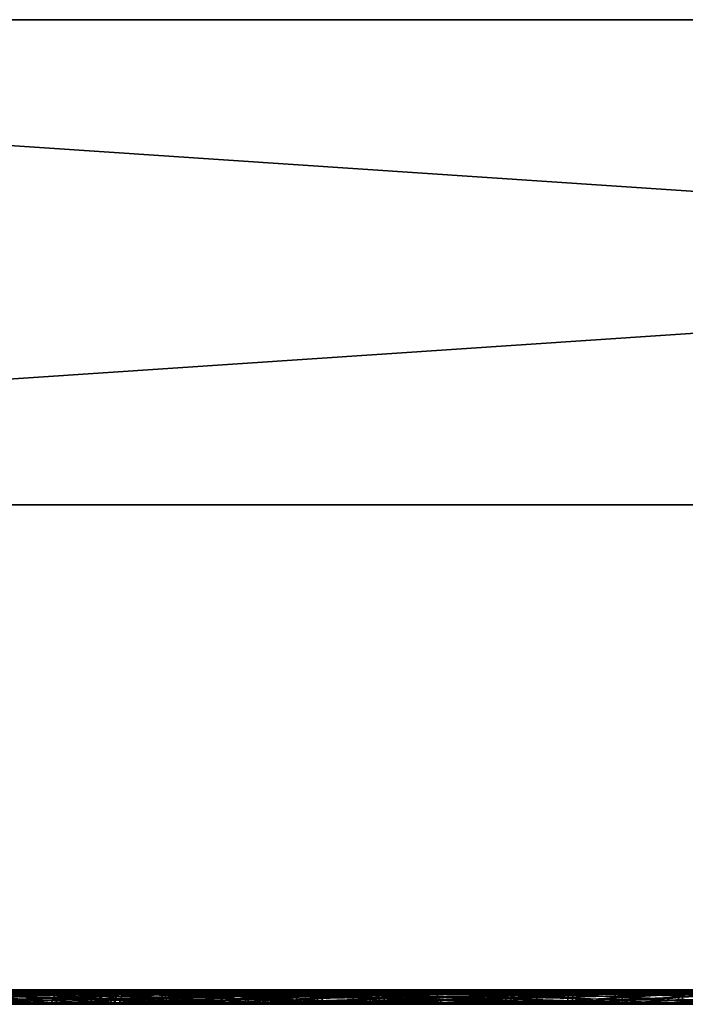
# Model space of a CAD drawing. Header units: millimetres. Extents: x -150 to 150, y -85 to 1149.
# Tile 220 of 256: x 108.44 to 109.81, y 1014.37 to 1016.4. Entities that reach past the tile are written whole.
import ezdxf

# ---------------------------------------------------------------- set-up
doc = ezdxf.new("R2010")
doc.units = ezdxf.units.MM
doc.header["$LTSCALE"] = 21.359881
for name, color, linetype in [('2445', 7, 'CONTINUOUS'), ('2446', 7, 'CONTINUOUS'), ('2447', 7, 'CONTINUOUS'), ('2448', 7, 'CONTINUOUS'), ('2449', 7, 'CONTINUOUS'), ('2450', 7, 'CONTINUOUS'), ('2451', 7, 'CONTINUOUS'), ('2452', 7, 'CONTINUOUS'), ('2486', 7, 'CONTINUOUS'), ('2487', 7, 'CONTINUOUS'), ('2488', 7, 'CONTINUOUS'), ('2489', 7, 'CONTINUOUS'), ('2490', 7, 'CONTINUOUS'), ('2491', 7, 'CONTINUOUS'), ('2492', 7, 'CONTINUOUS'), ('2493', 7, 'CONTINUOUS'), ('3716', 7, 'CONTINUOUS'), ('3717', 7, 'CONTINUOUS'), ('3718', 7, 'CONTINUOUS'), ('3719', 7, 'CONTINUOUS'), ('3720', 7, 'CONTINUOUS'), ('3721', 7, 'CONTINUOUS'), ('3722', 7, 'CONTINUOUS'), ('3723', 7, 'CONTINUOUS'), ('3757', 7, 'CONTINUOUS'), ('3758', 7, 'CONTINUOUS'), ('3759', 7, 'CONTINUOUS'), ('3760', 7, 'CONTINUOUS'), ('3761', 7, 'CONTINUOUS'), ('3762', 7, 'CONTINUOUS'), ('3763', 7, 'CONTINUOUS'), ('3764', 7, 'CONTINUOUS'), ('9017', 7, 'CONTINUOUS'), ('9018', 7, 'CONTINUOUS'), ('9019', 7, 'CONTINUOUS')]:
    doc.layers.add(name, color=color, linetype=linetype)

msp = doc.modelspace()

# ---------------------------------------------------------------- linework, layer by layer
at = {"layer": '2445', "linetype": 'CONTINUOUS'}
for points in [[(108.637, 1014.3912, 236.8454), (108.2582, 1014.3912, 236.7412), (108.6325, 1014.37, 236.853), (108.637, 1014.3912, 236.8454)], [(108.6325, 1014.37, 236.853), (108.2582, 1014.3912, 236.7412), (108.2582, 1014.37, 236.75), (108.6325, 1014.37, 236.853)], [(108.625, 1014.3815, 238.154), (108.9078, 1014.3912, 237.8838), (108.6238, 1014.37, 238.152), (108.625, 1014.3815, 238.154)], [(108.6238, 1014.37, 238.152), (108.9078, 1014.3912, 237.8838), (108.9002, 1014.37, 237.8793), (108.6238, 1014.37, 238.152)], [(108.6282, 1014.3912, 238.1596), (108.9078, 1014.3912, 237.8838), (108.625, 1014.3815, 238.154), (108.6282, 1014.3912, 238.1596)], [(108.9052, 1014.37, 237.1293), (108.637, 1014.3912, 236.8454), (108.6325, 1014.37, 236.853), (108.9052, 1014.37, 237.1293)], [(108.9128, 1014.3912, 237.125), (108.637, 1014.3912, 236.8454), (108.9052, 1014.37, 237.1293), (108.9128, 1014.3912, 237.125)], [(108.9078, 1014.3912, 237.8838), (109.0119, 1014.3912, 237.5051), (108.9002, 1014.37, 237.8793), (108.9078, 1014.3912, 237.8838)], [(108.9002, 1014.37, 237.8793), (109.0119, 1014.3912, 237.5051), (109.0032, 1014.37, 237.505), (108.9002, 1014.37, 237.8793)], [(109.0032, 1014.37, 237.505), (108.9128, 1014.3912, 237.125), (108.9052, 1014.37, 237.1293), (109.0032, 1014.37, 237.505)], [(109.0119, 1014.3912, 237.5051), (108.9128, 1014.3912, 237.125), (109.0032, 1014.37, 237.505), (109.0119, 1014.3912, 237.5051)]]:
    msp.add_3dface(points, dxfattribs=at)
at = {"layer": '2446', "linetype": 'CONTINUOUS'}
for points in [[(108.2582, 1014.3912, 236.7412), (108.637, 1014.3912, 236.8454), (108.2585, 1014.4, 236.72), (108.2582, 1014.3912, 236.7412)], [(108.2585, 1014.4, 236.72), (108.637, 1014.3912, 236.8454), (108.6465, 1014.4, 236.8264), (108.2585, 1014.4, 236.72)], [(108.9078, 1014.3912, 237.8838), (108.6282, 1014.3912, 238.1596), (108.8018, 1014.4, 238.0545), (108.9078, 1014.3912, 237.8838)], [(108.8018, 1014.4, 238.0545), (108.6282, 1014.3912, 238.1596), (108.633, 1014.3977, 238.1681), (108.8018, 1014.4, 238.0545)], [(108.6387, 1014.4, 238.1781), (108.8018, 1014.4, 238.0545), (108.633, 1014.3977, 238.1681), (108.6387, 1014.4, 238.1781)], [(108.637, 1014.3912, 236.8454), (108.9128, 1014.3912, 237.125), (108.9306, 1014.4, 237.1134), (108.637, 1014.3912, 236.8454)], [(108.6465, 1014.4, 236.8264), (108.637, 1014.3912, 236.8454), (108.9306, 1014.4, 237.1134), (108.6465, 1014.4, 236.8264)], [(108.9273, 1014.4, 237.8924), (108.9078, 1014.3912, 237.8838), (108.8018, 1014.4, 238.0545), (108.9273, 1014.4, 237.8924)], [(109.0119, 1014.3912, 237.5051), (108.9078, 1014.3912, 237.8838), (108.9273, 1014.4, 237.8924), (109.0119, 1014.3912, 237.5051)], [(108.9128, 1014.3912, 237.125), (109.0119, 1014.3912, 237.5051), (109.0332, 1014.4, 237.5031), (108.9128, 1014.3912, 237.125)], [(108.9306, 1014.4, 237.1134), (108.9128, 1014.3912, 237.125), (109.0332, 1014.4, 237.5031), (108.9306, 1014.4, 237.1134)], [(109.0332, 1014.4, 237.5031), (109.0119, 1014.3912, 237.5051), (108.9273, 1014.4, 237.8924), (109.0332, 1014.4, 237.5031)]]:
    msp.add_3dface(points, dxfattribs=at)
at = {"layer": '2447', "linetype": 'CONTINUOUS'}
for points in [[(108.2481, 1014.3912, 238.2588), (108.6282, 1014.3912, 238.1596), (108.2482, 1014.37, 238.25), (108.2481, 1014.3912, 238.2588)], [(108.6282, 1014.3912, 238.1596), (108.625, 1014.3815, 238.154), (108.2482, 1014.37, 238.25), (108.6282, 1014.3912, 238.1596)], [(108.625, 1014.3815, 238.154), (108.6238, 1014.37, 238.152), (108.2482, 1014.37, 238.25), (108.625, 1014.3815, 238.154)]]:
    msp.add_3dface(points, dxfattribs=at)
at = {"layer": '2448', "linetype": 'CONTINUOUS'}
for points in [[(108.6387, 1014.4, 238.1781), (108.2481, 1014.3912, 238.2588), (108.2478, 1014.4, 238.28), (108.6387, 1014.4, 238.1781)], [(108.6387, 1014.4, 238.1781), (108.633, 1014.3977, 238.1681), (108.2481, 1014.3912, 238.2588), (108.6387, 1014.4, 238.1781)], [(108.633, 1014.3977, 238.1681), (108.6282, 1014.3912, 238.1596), (108.2481, 1014.3912, 238.2588), (108.633, 1014.3977, 238.1681)]]:
    msp.add_3dface(points, dxfattribs=at)
at = {"layer": '2449', "linetype": 'CONTINUOUS'}
for points in [[(108.2601, 1014.3923, 236.4569), (108.7807, 1014.3923, 236.6002), (108.2602, 1014.3733, 236.4471), (108.2601, 1014.3923, 236.4569)], [(108.2602, 1014.3733, 236.4471), (108.7807, 1014.3923, 236.6002), (108.7857, 1014.3733, 236.5917), (108.2602, 1014.3733, 236.4471)], [(108.7687, 1014.3923, 238.4068), (108.772, 1014.3837, 238.4126), (109.1615, 1014.3733, 238.0325), (108.7687, 1014.3923, 238.4068)], [(109.153, 1014.3923, 238.0276), (108.7687, 1014.3923, 238.4068), (109.1615, 1014.3733, 238.0325), (109.153, 1014.3923, 238.0276)], [(108.7807, 1014.3923, 236.6002), (109.16, 1014.3923, 236.9845), (108.7857, 1014.3733, 236.5917), (108.7807, 1014.3923, 236.6002)], [(108.7857, 1014.3733, 236.5917), (109.16, 1014.3923, 236.9845), (109.1685, 1014.3733, 236.9797), (108.7857, 1014.3733, 236.5917)], [(109.2962, 1014.3923, 237.507), (109.153, 1014.3923, 238.0276), (109.306, 1014.3733, 237.507), (109.2962, 1014.3923, 237.507)], [(109.306, 1014.3733, 237.507), (109.153, 1014.3923, 238.0276), (109.1615, 1014.3733, 238.0325), (109.306, 1014.3733, 237.507)], [(109.16, 1014.3923, 236.9845), (109.2962, 1014.3923, 237.507), (109.1685, 1014.3733, 236.9797), (109.16, 1014.3923, 236.9845)], [(109.1685, 1014.3733, 236.9797), (109.2962, 1014.3923, 237.507), (109.306, 1014.3733, 237.507), (109.1685, 1014.3733, 236.9797)], [(108.772, 1014.3837, 238.4126), (108.7735, 1014.3733, 238.4153), (109.1615, 1014.3733, 238.0325), (108.772, 1014.3837, 238.4126)]]:
    msp.add_3dface(points, dxfattribs=at)
at = {"layer": '2450', "linetype": 'CONTINUOUS'}
for points in [[(108.7807, 1014.3923, 236.6002), (108.2601, 1014.3923, 236.4569), (108.2634, 1014.4, 236.477), (108.7807, 1014.3923, 236.6002)], [(108.773, 1014.4, 236.6188), (108.7807, 1014.3923, 236.6002), (108.2634, 1014.4, 236.477), (108.773, 1014.4, 236.6188)], [(108.7588, 1014.4, 238.3894), (109.153, 1014.3923, 238.0276), (109.1361, 1014.4, 238.0169), (108.7588, 1014.4, 238.3894)], [(109.153, 1014.3923, 238.0276), (108.7588, 1014.4, 238.3894), (108.7641, 1014.398, 238.3987), (109.153, 1014.3923, 238.0276)], [(108.7687, 1014.3923, 238.4068), (109.153, 1014.3923, 238.0276), (108.7641, 1014.398, 238.3987), (108.7687, 1014.3923, 238.4068)], [(109.16, 1014.3923, 236.9845), (108.7807, 1014.3923, 236.6002), (108.773, 1014.4, 236.6188), (109.16, 1014.3923, 236.9845)], [(109.143, 1014.4, 236.9951), (109.16, 1014.3923, 236.9845), (108.773, 1014.4, 236.6188), (109.143, 1014.4, 236.9951)], [(109.153, 1014.3923, 238.0276), (109.2962, 1014.3923, 237.507), (109.1361, 1014.4, 238.0169), (109.153, 1014.3923, 238.0276)], [(109.1361, 1014.4, 238.0169), (109.2962, 1014.3923, 237.507), (109.2762, 1014.4, 237.5071), (109.1361, 1014.4, 238.0169)], [(109.2962, 1014.3923, 237.507), (109.16, 1014.3923, 236.9845), (109.143, 1014.4, 236.9951), (109.2962, 1014.3923, 237.507)], [(109.2762, 1014.4, 237.5071), (109.2962, 1014.3923, 237.507), (109.143, 1014.4, 236.9951), (109.2762, 1014.4, 237.5071)]]:
    msp.add_3dface(points, dxfattribs=at)
at = {"layer": '2451', "linetype": 'CONTINUOUS'}
for points in [[(108.7735, 1014.3733, 238.4153), (108.2462, 1014.3923, 238.5431), (108.2461, 1014.3733, 238.5529), (108.7735, 1014.3733, 238.4153)], [(108.7735, 1014.3733, 238.4153), (108.772, 1014.3837, 238.4126), (108.2462, 1014.3923, 238.5431), (108.7735, 1014.3733, 238.4153)], [(108.772, 1014.3837, 238.4126), (108.7687, 1014.3923, 238.4068), (108.2462, 1014.3923, 238.5431), (108.772, 1014.3837, 238.4126)]]:
    msp.add_3dface(points, dxfattribs=at)
at = {"layer": '2452', "linetype": 'CONTINUOUS'}
for points in [[(108.243, 1014.4, 238.523), (108.2462, 1014.3923, 238.5431), (108.5099, 1014.4, 238.4903), (108.243, 1014.4, 238.523)], [(108.2462, 1014.3923, 238.5431), (108.7687, 1014.3923, 238.4068), (108.5099, 1014.4, 238.4903), (108.2462, 1014.3923, 238.5431)], [(108.7687, 1014.3923, 238.4068), (108.7641, 1014.398, 238.3987), (108.5099, 1014.4, 238.4903), (108.7687, 1014.3923, 238.4068)], [(108.7641, 1014.398, 238.3987), (108.7588, 1014.4, 238.3894), (108.5099, 1014.4, 238.4903), (108.7641, 1014.398, 238.3987)]]:
    msp.add_3dface(points, dxfattribs=at)
at = {"layer": '2486', "linetype": 'CONTINUOUS'}
for points in [[(108.2481, 1014.3912, 363.2588), (108.6282, 1014.3912, 363.1596), (108.2482, 1014.37, 363.25), (108.2481, 1014.3912, 363.2588)], [(108.2482, 1014.37, 363.25), (108.6282, 1014.3912, 363.1596), (108.6238, 1014.37, 363.152), (108.2482, 1014.37, 363.25)], [(108.6282, 1014.3912, 363.1596), (108.9078, 1014.3912, 362.8838), (108.6238, 1014.37, 363.152), (108.6282, 1014.3912, 363.1596)], [(108.6238, 1014.37, 363.152), (108.9078, 1014.3912, 362.8838), (108.9002, 1014.37, 362.8793), (108.6238, 1014.37, 363.152)], [(108.637, 1014.3912, 361.8454), (108.6337, 1014.3815, 361.851), (108.9052, 1014.37, 362.1293), (108.637, 1014.3912, 361.8454)], [(108.9128, 1014.3912, 362.125), (108.637, 1014.3912, 361.8454), (108.9052, 1014.37, 362.1293), (108.9128, 1014.3912, 362.125)], [(108.9078, 1014.3912, 362.8838), (109.0119, 1014.3912, 362.5051), (108.9002, 1014.37, 362.8793), (108.9078, 1014.3912, 362.8838)], [(108.9002, 1014.37, 362.8793), (109.0119, 1014.3912, 362.5051), (109.0032, 1014.37, 362.505), (108.9002, 1014.37, 362.8793)], [(109.0032, 1014.37, 362.505), (108.9128, 1014.3912, 362.125), (108.9052, 1014.37, 362.1293), (109.0032, 1014.37, 362.505)], [(109.0119, 1014.3912, 362.5051), (108.9128, 1014.3912, 362.125), (109.0032, 1014.37, 362.505), (109.0119, 1014.3912, 362.5051)], [(108.6337, 1014.3815, 361.851), (108.6325, 1014.37, 361.853), (108.9052, 1014.37, 362.1293), (108.6337, 1014.3815, 361.851)]]:
    msp.add_3dface(points, dxfattribs=at)
at = {"layer": '2487', "linetype": 'CONTINUOUS'}
for points in [[(108.6282, 1014.3912, 363.1596), (108.2481, 1014.3912, 363.2588), (108.2504, 1014.4, 363.28), (108.6282, 1014.3912, 363.1596)], [(108.6405, 1014.4, 363.1771), (108.6282, 1014.3912, 363.1596), (108.2504, 1014.4, 363.28), (108.6405, 1014.4, 363.1771)], [(108.9078, 1014.3912, 362.8838), (108.6282, 1014.3912, 363.1596), (108.6405, 1014.4, 363.1771), (108.9078, 1014.3912, 362.8838)], [(108.637, 1014.3912, 361.8454), (108.9128, 1014.3912, 362.125), (108.6419, 1014.3977, 361.837), (108.637, 1014.3912, 361.8454)], [(108.9267, 1014.4, 362.8934), (108.9078, 1014.3912, 362.8838), (108.6405, 1014.4, 363.1771), (108.9267, 1014.4, 362.8934)], [(108.9128, 1014.3912, 362.125), (108.6477, 1014.4, 361.8271), (108.6419, 1014.3977, 361.837), (108.9128, 1014.3912, 362.125)], [(108.6477, 1014.4, 361.8271), (108.9128, 1014.3912, 362.125), (108.9313, 1014.4, 362.1147), (108.6477, 1014.4, 361.8271)], [(109.0119, 1014.3912, 362.5051), (108.9078, 1014.3912, 362.8838), (108.9267, 1014.4, 362.8934), (109.0119, 1014.3912, 362.5051)], [(108.9128, 1014.3912, 362.125), (109.0119, 1014.3912, 362.5051), (108.9313, 1014.4, 362.1147), (108.9128, 1014.3912, 362.125)], [(109.0332, 1014.4, 362.5038), (109.0119, 1014.3912, 362.5051), (108.9267, 1014.4, 362.8934), (109.0332, 1014.4, 362.5038)], [(108.9313, 1014.4, 362.1147), (109.0119, 1014.3912, 362.5051), (109.0332, 1014.4, 362.5038), (108.9313, 1014.4, 362.1147)]]:
    msp.add_3dface(points, dxfattribs=at)
at = {"layer": '2488', "linetype": 'CONTINUOUS'}
for points in [[(108.6325, 1014.37, 361.853), (108.6337, 1014.3815, 361.851), (108.2582, 1014.3912, 361.7412), (108.6325, 1014.37, 361.853)], [(108.6325, 1014.37, 361.853), (108.2582, 1014.3912, 361.7412), (108.2582, 1014.37, 361.75), (108.6325, 1014.37, 361.853)], [(108.6337, 1014.3815, 361.851), (108.637, 1014.3912, 361.8454), (108.2582, 1014.3912, 361.7412), (108.6337, 1014.3815, 361.851)]]:
    msp.add_3dface(points, dxfattribs=at)
at = {"layer": '2489', "linetype": 'CONTINUOUS'}
for points in [[(108.2559, 1014.4, 361.72), (108.2582, 1014.3912, 361.7412), (108.4591, 1014.4, 361.7477), (108.2559, 1014.4, 361.72)], [(108.2582, 1014.3912, 361.7412), (108.637, 1014.3912, 361.8454), (108.4591, 1014.4, 361.7477), (108.2582, 1014.3912, 361.7412)], [(108.637, 1014.3912, 361.8454), (108.6419, 1014.3977, 361.837), (108.4591, 1014.4, 361.7477), (108.637, 1014.3912, 361.8454)], [(108.6419, 1014.3977, 361.837), (108.6477, 1014.4, 361.8271), (108.4591, 1014.4, 361.7477), (108.6419, 1014.3977, 361.837)]]:
    msp.add_3dface(points, dxfattribs=at)
at = {"layer": '2490', "linetype": 'CONTINUOUS'}
for points in [[(108.7735, 1014.3733, 363.4153), (108.2462, 1014.3923, 363.5431), (108.2461, 1014.3733, 363.5529), (108.7735, 1014.3733, 363.4153)], [(108.7687, 1014.3923, 363.4068), (108.2462, 1014.3923, 363.5431), (108.7735, 1014.3733, 363.4153), (108.7687, 1014.3923, 363.4068)], [(109.153, 1014.3923, 363.0276), (108.7687, 1014.3923, 363.4068), (109.1615, 1014.3733, 363.0325), (109.153, 1014.3923, 363.0276)], [(109.1615, 1014.3733, 363.0325), (108.7687, 1014.3923, 363.4068), (108.7735, 1014.3733, 363.4153), (109.1615, 1014.3733, 363.0325)], [(108.7807, 1014.3923, 361.6002), (109.16, 1014.3923, 361.9845), (108.7841, 1014.3837, 361.5944), (108.7807, 1014.3923, 361.6002)], [(108.7841, 1014.3837, 361.5944), (109.16, 1014.3923, 361.9845), (108.7857, 1014.3733, 361.5917), (108.7841, 1014.3837, 361.5944)], [(108.7857, 1014.3733, 361.5917), (109.16, 1014.3923, 361.9845), (109.1685, 1014.3733, 361.9797), (108.7857, 1014.3733, 361.5917)], [(109.2962, 1014.3923, 362.507), (109.153, 1014.3923, 363.0276), (109.306, 1014.3733, 362.507), (109.2962, 1014.3923, 362.507)], [(109.306, 1014.3733, 362.507), (109.153, 1014.3923, 363.0276), (109.1615, 1014.3733, 363.0325), (109.306, 1014.3733, 362.507)], [(109.16, 1014.3923, 361.9845), (109.2962, 1014.3923, 362.507), (109.1685, 1014.3733, 361.9797), (109.16, 1014.3923, 361.9845)], [(109.1685, 1014.3733, 361.9797), (109.2962, 1014.3923, 362.507), (109.306, 1014.3733, 362.507), (109.1685, 1014.3733, 361.9797)]]:
    msp.add_3dface(points, dxfattribs=at)
at = {"layer": '2491', "linetype": 'CONTINUOUS'}
for points in [[(108.2462, 1014.3923, 363.5431), (108.7687, 1014.3923, 363.4068), (108.247, 1014.4, 363.523), (108.2462, 1014.3923, 363.5431)], [(108.247, 1014.4, 363.523), (108.7687, 1014.3923, 363.4068), (108.7586, 1014.4, 363.3895), (108.247, 1014.4, 363.523)], [(108.7586, 1014.4, 363.3895), (108.7687, 1014.3923, 363.4068), (109.1353, 1014.4, 363.0181), (108.7586, 1014.4, 363.3895)], [(108.7687, 1014.3923, 363.4068), (109.153, 1014.3923, 363.0276), (109.1353, 1014.4, 363.0181), (108.7687, 1014.3923, 363.4068)], [(108.7706, 1014.4, 361.6174), (108.9825, 1014.4, 361.7825), (108.776, 1014.398, 361.6082), (108.7706, 1014.4, 361.6174)], [(108.9825, 1014.4, 361.7825), (108.7807, 1014.3923, 361.6002), (108.776, 1014.398, 361.6082), (108.9825, 1014.4, 361.7825)], [(109.16, 1014.3923, 361.9845), (108.7807, 1014.3923, 361.6002), (108.9825, 1014.4, 361.7825), (109.16, 1014.3923, 361.9845)], [(109.1442, 1014.4, 361.9973), (109.16, 1014.3923, 361.9845), (108.9825, 1014.4, 361.7825), (109.1442, 1014.4, 361.9973)], [(109.1353, 1014.4, 363.0181), (109.153, 1014.3923, 363.0276), (109.2762, 1014.4, 362.5096), (109.1353, 1014.4, 363.0181)], [(109.2962, 1014.3923, 362.507), (109.16, 1014.3923, 361.9845), (109.1442, 1014.4, 361.9973), (109.2962, 1014.3923, 362.507)], [(109.2762, 1014.4, 362.5096), (109.2962, 1014.3923, 362.507), (109.1442, 1014.4, 361.9973), (109.2762, 1014.4, 362.5096)], [(109.153, 1014.3923, 363.0276), (109.2962, 1014.3923, 362.507), (109.2762, 1014.4, 362.5096), (109.153, 1014.3923, 363.0276)]]:
    msp.add_3dface(points, dxfattribs=at)
at = {"layer": '2492', "linetype": 'CONTINUOUS'}
for points in [[(108.2601, 1014.3923, 361.4569), (108.7807, 1014.3923, 361.6002), (108.2602, 1014.3733, 361.4471), (108.2601, 1014.3923, 361.4569)], [(108.7807, 1014.3923, 361.6002), (108.7841, 1014.3837, 361.5944), (108.2602, 1014.3733, 361.4471), (108.7807, 1014.3923, 361.6002)], [(108.7841, 1014.3837, 361.5944), (108.7857, 1014.3733, 361.5917), (108.2602, 1014.3733, 361.4471), (108.7841, 1014.3837, 361.5944)]]:
    msp.add_3dface(points, dxfattribs=at)
at = {"layer": '2493', "linetype": 'CONTINUOUS'}
for points in [[(108.7706, 1014.4, 361.6174), (108.2601, 1014.3923, 361.4569), (108.2593, 1014.4, 361.477), (108.7706, 1014.4, 361.6174)], [(108.7706, 1014.4, 361.6174), (108.776, 1014.398, 361.6082), (108.2601, 1014.3923, 361.4569), (108.7706, 1014.4, 361.6174)], [(108.776, 1014.398, 361.6082), (108.7807, 1014.3923, 361.6002), (108.2601, 1014.3923, 361.4569), (108.776, 1014.398, 361.6082)]]:
    msp.add_3dface(points, dxfattribs=at)
at = {"layer": '3716', "linetype": 'CONTINUOUS'}
for points in [[(109.1869, 1014.3912, 279.9769), (109.188, 1014.3815, 279.9833), (109.5749, 1014.37, 280.022), (109.1869, 1014.3912, 279.9769)], [(109.5779, 1014.3912, 280.0138), (109.1869, 1014.3912, 279.9769), (109.5749, 1014.37, 280.022), (109.5779, 1014.3912, 280.0138)], [(109.4393, 1014.3815, 281.4668), (109.7975, 1014.3912, 281.3096), (109.439, 1014.37, 281.4645), (109.4393, 1014.3815, 281.4668)], [(109.439, 1014.37, 281.4645), (109.7975, 1014.3912, 281.3096), (109.7919, 1014.37, 281.3028), (109.439, 1014.37, 281.4645)], [(109.4404, 1014.3912, 281.4732), (109.7975, 1014.3912, 281.3096), (109.4393, 1014.3815, 281.4668), (109.4404, 1014.3912, 281.4732)], [(109.8914, 1014.37, 280.2468), (109.5779, 1014.3912, 280.0138), (109.5749, 1014.37, 280.022), (109.8914, 1014.37, 280.2468)], [(109.8982, 1014.3912, 280.2412), (109.5779, 1014.3912, 280.0138), (109.8914, 1014.37, 280.2468), (109.8982, 1014.3912, 280.2412)], [(109.7975, 1014.3912, 281.3096), (110.0249, 1014.3912, 280.9893), (109.7919, 1014.37, 281.3028), (109.7975, 1014.3912, 281.3096)], [(109.7919, 1014.37, 281.3028), (110.0249, 1014.3912, 280.9893), (110.0167, 1014.37, 280.9863), (109.7919, 1014.37, 281.3028)], [(109.188, 1014.3815, 279.9833), (109.1884, 1014.37, 279.9856), (109.5749, 1014.37, 280.022), (109.188, 1014.3815, 279.9833)]]:
    msp.add_3dface(points, dxfattribs=at)
at = {"layer": '3717', "linetype": 'CONTINUOUS'}
for points in [[(109.1834, 1014.4, 279.956), (109.5779, 1014.3912, 280.0138), (109.5855, 1014.4, 279.9939), (109.1834, 1014.4, 279.956)], [(109.5779, 1014.3912, 280.0138), (109.1834, 1014.4, 279.956), (109.1853, 1014.3977, 279.9673), (109.5779, 1014.3912, 280.0138)], [(109.1869, 1014.3912, 279.9769), (109.5779, 1014.3912, 280.0138), (109.1853, 1014.3977, 279.9673), (109.1869, 1014.3912, 279.9769)], [(109.7975, 1014.3912, 281.3096), (109.4404, 1014.3912, 281.4732), (109.6395, 1014.4, 281.4337), (109.7975, 1014.3912, 281.3096)], [(109.6395, 1014.4, 281.4337), (109.4404, 1014.3912, 281.4732), (109.4421, 1014.3977, 281.4828), (109.6395, 1014.4, 281.4337)], [(109.444, 1014.4, 281.4941), (109.6395, 1014.4, 281.4337), (109.4421, 1014.3977, 281.4828), (109.444, 1014.4, 281.4941)], [(109.5779, 1014.3912, 280.0138), (109.8982, 1014.3912, 280.2412), (109.5855, 1014.4, 279.9939), (109.5779, 1014.3912, 280.0138)], [(109.5855, 1014.4, 279.9939), (109.8982, 1014.3912, 280.2412), (109.9136, 1014.4, 280.2266), (109.5855, 1014.4, 279.9939)], [(109.8129, 1014.4, 281.3243), (109.7975, 1014.3912, 281.3096), (109.6395, 1014.4, 281.4337), (109.8129, 1014.4, 281.3243)], [(110.0249, 1014.3912, 280.9893), (109.7975, 1014.3912, 281.3096), (109.8129, 1014.4, 281.3243), (110.0249, 1014.3912, 280.9893)]]:
    msp.add_3dface(points, dxfattribs=at)
at = {"layer": '3718', "linetype": 'CONTINUOUS'}
for points in [[(108.5655, 1014.3912, 280.8518), (108.7292, 1014.3912, 281.2089), (108.5742, 1014.37, 280.8504), (108.5655, 1014.3912, 280.8518)], [(108.6024, 1014.3912, 280.4608), (108.5655, 1014.3912, 280.8518), (108.6106, 1014.37, 280.4638), (108.6024, 1014.3912, 280.4608)], [(108.6106, 1014.37, 280.4638), (108.5655, 1014.3912, 280.8518), (108.5742, 1014.37, 280.8504), (108.6106, 1014.37, 280.4638)], [(108.5742, 1014.37, 280.8504), (108.7292, 1014.3912, 281.2089), (108.7359, 1014.37, 281.2033), (108.5742, 1014.37, 280.8504)], [(108.8298, 1014.3912, 280.1405), (108.6024, 1014.3912, 280.4608), (108.8354, 1014.37, 280.1473), (108.8298, 1014.3912, 280.1405)], [(108.8354, 1014.37, 280.1473), (108.6024, 1014.3912, 280.4608), (108.6106, 1014.37, 280.4638), (108.8354, 1014.37, 280.1473)], [(108.7292, 1014.3912, 281.2089), (109.0494, 1014.3912, 281.4363), (108.7359, 1014.37, 281.2033), (108.7292, 1014.3912, 281.2089)], [(108.7359, 1014.37, 281.2033), (109.0494, 1014.3912, 281.4363), (109.0524, 1014.37, 281.4281), (108.7359, 1014.37, 281.2033)], [(109.1884, 1014.37, 279.9856), (109.188, 1014.3815, 279.9833), (108.8298, 1014.3912, 280.1405), (109.1884, 1014.37, 279.9856)], [(109.1884, 1014.37, 279.9856), (108.8298, 1014.3912, 280.1405), (108.8354, 1014.37, 280.1473), (109.1884, 1014.37, 279.9856)], [(109.188, 1014.3815, 279.9833), (109.1869, 1014.3912, 279.9769), (108.8298, 1014.3912, 280.1405), (109.188, 1014.3815, 279.9833)], [(109.0494, 1014.3912, 281.4363), (109.4404, 1014.3912, 281.4732), (109.0524, 1014.37, 281.4281), (109.0494, 1014.3912, 281.4363)], [(109.4404, 1014.3912, 281.4732), (109.4393, 1014.3815, 281.4668), (109.0524, 1014.37, 281.4281), (109.4404, 1014.3912, 281.4732)], [(109.4393, 1014.3815, 281.4668), (109.439, 1014.37, 281.4645), (109.0524, 1014.37, 281.4281), (109.4393, 1014.3815, 281.4668)]]:
    msp.add_3dface(points, dxfattribs=at)
at = {"layer": '3719', "linetype": 'CONTINUOUS'}
for points in [[(108.7292, 1014.3912, 281.2089), (108.5655, 1014.3912, 280.8518), (108.5448, 1014.4, 280.8567), (108.7292, 1014.3912, 281.2089)], [(108.7137, 1014.4, 281.2235), (108.7292, 1014.3912, 281.2089), (108.5448, 1014.4, 280.8567), (108.7137, 1014.4, 281.2235)], [(108.5448, 1014.4, 280.8567), (108.5655, 1014.3912, 280.8518), (108.5818, 1014.4, 280.4553), (108.5448, 1014.4, 280.8567)], [(108.5655, 1014.3912, 280.8518), (108.6024, 1014.3912, 280.4608), (108.5818, 1014.4, 280.4553), (108.5655, 1014.3912, 280.8518)], [(108.5818, 1014.4, 280.4553), (108.6024, 1014.3912, 280.4608), (108.8144, 1014.4, 280.1258), (108.5818, 1014.4, 280.4553)], [(108.6024, 1014.3912, 280.4608), (108.8298, 1014.3912, 280.1405), (108.8144, 1014.4, 280.1258), (108.6024, 1014.3912, 280.4608)], [(109.0418, 1014.4, 281.4562), (108.7292, 1014.3912, 281.2089), (108.7137, 1014.4, 281.2235), (109.0418, 1014.4, 281.4562)], [(109.0494, 1014.3912, 281.4363), (108.7292, 1014.3912, 281.2089), (109.0418, 1014.4, 281.4562), (109.0494, 1014.3912, 281.4363)], [(108.8144, 1014.4, 280.1258), (108.8298, 1014.3912, 280.1405), (108.9878, 1014.4, 280.0164), (108.8144, 1014.4, 280.1258)], [(108.8298, 1014.3912, 280.1405), (109.1869, 1014.3912, 279.9769), (108.9878, 1014.4, 280.0164), (108.8298, 1014.3912, 280.1405)], [(109.1869, 1014.3912, 279.9769), (109.1853, 1014.3977, 279.9673), (108.9878, 1014.4, 280.0164), (109.1869, 1014.3912, 279.9769)], [(109.1853, 1014.3977, 279.9673), (109.1834, 1014.4, 279.956), (108.9878, 1014.4, 280.0164), (109.1853, 1014.3977, 279.9673)], [(109.444, 1014.4, 281.4941), (109.0494, 1014.3912, 281.4363), (109.0418, 1014.4, 281.4562), (109.444, 1014.4, 281.4941)], [(109.444, 1014.4, 281.4941), (109.4421, 1014.3977, 281.4828), (109.0494, 1014.3912, 281.4363), (109.444, 1014.4, 281.4941)], [(109.4421, 1014.3977, 281.4828), (109.4404, 1014.3912, 281.4732), (109.0494, 1014.3912, 281.4363), (109.4421, 1014.3977, 281.4828)]]:
    msp.add_3dface(points, dxfattribs=at)
at = {"layer": '3720', "linetype": 'CONTINUOUS'}
for points in [[(109.1383, 1014.3837, 279.69), (109.677, 1014.3923, 279.7473), (109.1378, 1014.3733, 279.687), (109.1383, 1014.3837, 279.69)], [(109.1378, 1014.3733, 279.687), (109.677, 1014.3923, 279.7473), (109.6804, 1014.3733, 279.7381), (109.1378, 1014.3733, 279.687)], [(109.1394, 1014.3923, 279.6966), (109.677, 1014.3923, 279.7473), (109.1383, 1014.3837, 279.69), (109.1394, 1014.3923, 279.6966)], [(109.4879, 1014.3923, 281.7535), (109.489, 1014.3837, 281.7601), (109.985, 1014.3733, 281.5361), (109.4879, 1014.3923, 281.7535)], [(109.9788, 1014.3923, 281.5286), (109.4879, 1014.3923, 281.7535), (109.985, 1014.3733, 281.5361), (109.9788, 1014.3923, 281.5286)], [(109.677, 1014.3923, 279.7473), (110.1172, 1014.3923, 280.0599), (109.6804, 1014.3733, 279.7381), (109.677, 1014.3923, 279.7473)], [(109.6804, 1014.3733, 279.7381), (110.1172, 1014.3923, 280.0599), (110.1247, 1014.3733, 280.0537), (109.6804, 1014.3733, 279.7381)], [(109.489, 1014.3837, 281.7601), (109.4896, 1014.3733, 281.7631), (109.985, 1014.3733, 281.5361), (109.489, 1014.3837, 281.7601)]]:
    msp.add_3dface(points, dxfattribs=at)
at = {"layer": '3721', "linetype": 'CONTINUOUS'}
for points in [[(109.677, 1014.3923, 279.7473), (109.1394, 1014.3923, 279.6966), (109.4112, 1014.4, 279.7066), (109.677, 1014.3923, 279.7473)], [(109.4112, 1014.4, 279.7066), (109.1394, 1014.3923, 279.6966), (109.141, 1014.398, 279.7058), (109.4112, 1014.4, 279.7066)], [(109.1427, 1014.4, 279.7164), (109.4112, 1014.4, 279.7066), (109.141, 1014.398, 279.7058), (109.1427, 1014.4, 279.7164)], [(109.6731, 1014.4, 279.7672), (109.677, 1014.3923, 279.7473), (109.4112, 1014.4, 279.7066), (109.6731, 1014.4, 279.7672)], [(109.4846, 1014.4, 281.7337), (109.9788, 1014.3923, 281.5286), (109.9665, 1014.4, 281.5127), (109.4846, 1014.4, 281.7337)], [(109.9788, 1014.3923, 281.5286), (109.4846, 1014.4, 281.7337), (109.4864, 1014.398, 281.7443), (109.9788, 1014.3923, 281.5286)], [(109.4879, 1014.3923, 281.7535), (109.9788, 1014.3923, 281.5286), (109.4864, 1014.398, 281.7443), (109.4879, 1014.3923, 281.7535)], [(110.1172, 1014.3923, 280.0599), (109.677, 1014.3923, 279.7473), (109.6731, 1014.4, 279.7672), (110.1172, 1014.3923, 280.0599)], [(110.1035, 1014.4, 280.0748), (110.1172, 1014.3923, 280.0599), (109.6731, 1014.4, 279.7672), (110.1035, 1014.4, 280.0748)]]:
    msp.add_3dface(points, dxfattribs=at)
at = {"layer": '3722', "linetype": 'CONTINUOUS'}
for points in [[(108.5026, 1014.3733, 281.3964), (108.2852, 1014.3923, 280.8993), (108.2756, 1014.3733, 280.901), (108.5026, 1014.3733, 281.3964)], [(108.5101, 1014.3923, 281.3902), (108.2852, 1014.3923, 280.8993), (108.5026, 1014.3733, 281.3964), (108.5101, 1014.3923, 281.3902)], [(108.3359, 1014.3923, 280.3618), (108.6485, 1014.3923, 279.9215), (108.3267, 1014.3733, 280.3583), (108.3359, 1014.3923, 280.3618)], [(108.3267, 1014.3733, 280.3583), (108.6485, 1014.3923, 279.9215), (108.6423, 1014.3733, 279.914), (108.3267, 1014.3733, 280.3583)], [(108.9469, 1014.3733, 281.712), (108.5101, 1014.3923, 281.3902), (108.5026, 1014.3733, 281.3964), (108.9469, 1014.3733, 281.712)], [(108.9504, 1014.3923, 281.7028), (108.5101, 1014.3923, 281.3902), (108.9469, 1014.3733, 281.712), (108.9504, 1014.3923, 281.7028)], [(109.1394, 1014.3923, 279.6966), (109.1383, 1014.3837, 279.69), (108.6423, 1014.3733, 279.914), (109.1394, 1014.3923, 279.6966)], [(108.6485, 1014.3923, 279.9215), (109.1394, 1014.3923, 279.6966), (108.6423, 1014.3733, 279.914), (108.6485, 1014.3923, 279.9215)], [(109.4896, 1014.3733, 281.7631), (108.9504, 1014.3923, 281.7028), (108.9469, 1014.3733, 281.712), (109.4896, 1014.3733, 281.7631)], [(109.4896, 1014.3733, 281.7631), (109.489, 1014.3837, 281.7601), (108.9504, 1014.3923, 281.7028), (109.4896, 1014.3733, 281.7631)], [(109.489, 1014.3837, 281.7601), (109.4879, 1014.3923, 281.7535), (108.9504, 1014.3923, 281.7028), (109.489, 1014.3837, 281.7601)], [(109.1383, 1014.3837, 279.69), (109.1378, 1014.3733, 279.687), (108.6423, 1014.3733, 279.914), (109.1383, 1014.3837, 279.69)]]:
    msp.add_3dface(points, dxfattribs=at)
at = {"layer": '3723', "linetype": 'CONTINUOUS'}
for points in [[(108.2852, 1014.3923, 280.8993), (108.5101, 1014.3923, 281.3902), (108.5238, 1014.4, 281.3753), (108.2852, 1014.3923, 280.8993)], [(108.3048, 1014.4, 280.8952), (108.2852, 1014.3923, 280.8993), (108.5238, 1014.4, 281.3753), (108.3048, 1014.4, 280.8952)], [(108.6485, 1014.3923, 279.9215), (108.3359, 1014.3923, 280.3618), (108.6608, 1014.4, 279.9374), (108.6485, 1014.3923, 279.9215)], [(108.6608, 1014.4, 279.9374), (108.3359, 1014.3923, 280.3618), (108.3547, 1014.4, 280.3685), (108.6608, 1014.4, 279.9374)], [(108.5101, 1014.3923, 281.3902), (108.9504, 1014.3923, 281.7028), (108.9542, 1014.4, 281.6829), (108.5101, 1014.3923, 281.3902)], [(108.5238, 1014.4, 281.3753), (108.5101, 1014.3923, 281.3902), (108.9542, 1014.4, 281.6829), (108.5238, 1014.4, 281.3753)], [(109.1427, 1014.4, 279.7164), (109.141, 1014.398, 279.7058), (108.6485, 1014.3923, 279.9215), (109.1427, 1014.4, 279.7164)], [(109.1427, 1014.4, 279.7164), (108.6485, 1014.3923, 279.9215), (108.6608, 1014.4, 279.9374), (109.1427, 1014.4, 279.7164)], [(109.141, 1014.398, 279.7058), (109.1394, 1014.3923, 279.6966), (108.6485, 1014.3923, 279.9215), (109.141, 1014.398, 279.7058)], [(108.9504, 1014.3923, 281.7028), (109.4879, 1014.3923, 281.7535), (109.2162, 1014.4, 281.7435), (108.9504, 1014.3923, 281.7028)], [(108.9542, 1014.4, 281.6829), (108.9504, 1014.3923, 281.7028), (109.2162, 1014.4, 281.7435), (108.9542, 1014.4, 281.6829)], [(109.4879, 1014.3923, 281.7535), (109.4864, 1014.398, 281.7443), (109.2162, 1014.4, 281.7435), (109.4879, 1014.3923, 281.7535)], [(109.4864, 1014.398, 281.7443), (109.4846, 1014.4, 281.7337), (109.2162, 1014.4, 281.7435), (109.4864, 1014.398, 281.7443)]]:
    msp.add_3dface(points, dxfattribs=at)
at = {"layer": '3757', "linetype": 'CONTINUOUS'}
for points in [[(109.1769, 1014.3912, 320.0213), (109.5684, 1014.3912, 319.9897), (109.1781, 1014.3815, 320.0149), (109.1769, 1014.3912, 320.0213)], [(109.1781, 1014.3815, 320.0149), (109.5684, 1014.3912, 319.9897), (109.1785, 1014.37, 320.0127), (109.1781, 1014.3815, 320.0149)], [(109.1785, 1014.37, 320.0127), (109.5684, 1014.3912, 319.9897), (109.5655, 1014.37, 319.9814), (109.1785, 1014.37, 320.0127)], [(109.4504, 1014.3912, 318.5286), (109.4492, 1014.3815, 318.535), (109.7996, 1014.37, 318.7036), (109.4504, 1014.3912, 318.5286)], [(109.8053, 1014.3912, 318.697), (109.4504, 1014.3912, 318.5286), (109.7996, 1014.37, 318.7036), (109.8053, 1014.3912, 318.697)], [(109.5684, 1014.3912, 319.9897), (109.8917, 1014.3912, 319.7666), (109.5655, 1014.37, 319.9814), (109.5684, 1014.3912, 319.9897)], [(109.5655, 1014.37, 319.9814), (109.8917, 1014.3912, 319.7666), (109.885, 1014.37, 319.7609), (109.5655, 1014.37, 319.9814)], [(110.0201, 1014.37, 319.0231), (109.8053, 1014.3912, 318.697), (109.7996, 1014.37, 318.7036), (110.0201, 1014.37, 319.0231)], [(110.0284, 1014.3912, 319.0202), (109.8053, 1014.3912, 318.697), (110.0201, 1014.37, 319.0231), (110.0284, 1014.3912, 319.0202)], [(109.4492, 1014.3815, 318.535), (109.4488, 1014.37, 318.5372), (109.7996, 1014.37, 318.7036), (109.4492, 1014.3815, 318.535)]]:
    msp.add_3dface(points, dxfattribs=at)
at = {"layer": '3758', "linetype": 'CONTINUOUS'}
for points in [[(109.1731, 1014.4, 320.0422), (109.3775, 1014.4, 320.0523), (109.1752, 1014.3977, 320.0309), (109.1731, 1014.4, 320.0422)], [(109.3775, 1014.4, 320.0523), (109.1769, 1014.3912, 320.0213), (109.1752, 1014.3977, 320.0309), (109.3775, 1014.4, 320.0523)], [(109.5684, 1014.3912, 319.9897), (109.1769, 1014.3912, 320.0213), (109.3775, 1014.4, 320.0523), (109.5684, 1014.3912, 319.9897)], [(109.5779, 1014.4, 320.0088), (109.5684, 1014.3912, 319.9897), (109.3775, 1014.4, 320.0523), (109.5779, 1014.4, 320.0088)], [(109.4504, 1014.3912, 318.5286), (109.8053, 1014.3912, 318.697), (109.4522, 1014.3977, 318.519), (109.4504, 1014.3912, 318.5286)], [(109.8053, 1014.3912, 318.697), (109.4542, 1014.4, 318.5077), (109.4522, 1014.3977, 318.519), (109.8053, 1014.3912, 318.697)], [(109.4542, 1014.4, 318.5077), (109.8053, 1014.3912, 318.697), (109.8191, 1014.4, 318.6809), (109.4542, 1014.4, 318.5077)], [(109.8917, 1014.3912, 319.7666), (109.5684, 1014.3912, 319.9897), (109.5779, 1014.4, 320.0088), (109.8917, 1014.3912, 319.7666)], [(109.9092, 1014.4, 319.7787), (109.8917, 1014.3912, 319.7666), (109.5779, 1014.4, 320.0088), (109.9092, 1014.4, 319.7787)], [(109.8053, 1014.3912, 318.697), (110.0284, 1014.3912, 319.0202), (109.8191, 1014.4, 318.6809), (109.8053, 1014.3912, 318.697)]]:
    msp.add_3dface(points, dxfattribs=at)
at = {"layer": '3759', "linetype": 'CONTINUOUS'}
for points in [[(108.5673, 1014.3912, 319.1382), (108.5989, 1014.3912, 319.5297), (108.5759, 1014.37, 319.1398), (108.5673, 1014.3912, 319.1382)], [(108.7357, 1014.3912, 318.7833), (108.5673, 1014.3912, 319.1382), (108.7424, 1014.37, 318.789), (108.7357, 1014.3912, 318.7833)], [(108.7424, 1014.37, 318.789), (108.5673, 1014.3912, 319.1382), (108.5759, 1014.37, 319.1398), (108.7424, 1014.37, 318.789)], [(108.5759, 1014.37, 319.1398), (108.5989, 1014.3912, 319.5297), (108.6072, 1014.37, 319.5267), (108.5759, 1014.37, 319.1398)], [(108.5989, 1014.3912, 319.5297), (108.822, 1014.3912, 319.8529), (108.6072, 1014.37, 319.5267), (108.5989, 1014.3912, 319.5297)], [(108.6072, 1014.37, 319.5267), (108.822, 1014.3912, 319.8529), (108.8277, 1014.37, 319.8462), (108.6072, 1014.37, 319.5267)], [(109.0589, 1014.3912, 318.5602), (108.7357, 1014.3912, 318.7833), (109.0619, 1014.37, 318.5685), (109.0589, 1014.3912, 318.5602)], [(109.0619, 1014.37, 318.5685), (108.7357, 1014.3912, 318.7833), (108.7424, 1014.37, 318.789), (109.0619, 1014.37, 318.5685)], [(108.822, 1014.3912, 319.8529), (109.1769, 1014.3912, 320.0213), (108.8277, 1014.37, 319.8462), (108.822, 1014.3912, 319.8529)], [(109.1769, 1014.3912, 320.0213), (109.1781, 1014.3815, 320.0149), (108.8277, 1014.37, 319.8462), (109.1769, 1014.3912, 320.0213)], [(109.4488, 1014.37, 318.5372), (109.4492, 1014.3815, 318.535), (109.0589, 1014.3912, 318.5602), (109.4488, 1014.37, 318.5372)], [(109.4488, 1014.37, 318.5372), (109.0589, 1014.3912, 318.5602), (109.0619, 1014.37, 318.5685), (109.4488, 1014.37, 318.5372)], [(109.4492, 1014.3815, 318.535), (109.4504, 1014.3912, 318.5286), (109.0589, 1014.3912, 318.5602), (109.4492, 1014.3815, 318.535)], [(109.1781, 1014.3815, 320.0149), (109.1785, 1014.37, 320.0127), (108.8277, 1014.37, 319.8462), (109.1781, 1014.3815, 320.0149)]]:
    msp.add_3dface(points, dxfattribs=at)
at = {"layer": '3760', "linetype": 'CONTINUOUS'}
for points in [[(108.5989, 1014.3912, 319.5297), (108.5673, 1014.3912, 319.1382), (108.5462, 1014.4, 319.1357), (108.5989, 1014.3912, 319.5297)], [(108.5794, 1014.4, 319.5381), (108.5989, 1014.3912, 319.5297), (108.5462, 1014.4, 319.1357), (108.5794, 1014.4, 319.5381)], [(108.5462, 1014.4, 319.1357), (108.5673, 1014.3912, 319.1382), (108.7182, 1014.4, 318.7712), (108.5462, 1014.4, 319.1357)], [(108.5673, 1014.3912, 319.1382), (108.7357, 1014.3912, 318.7833), (108.7182, 1014.4, 318.7712), (108.5673, 1014.3912, 319.1382)], [(108.8082, 1014.4, 319.869), (108.5989, 1014.3912, 319.5297), (108.5794, 1014.4, 319.5381), (108.8082, 1014.4, 319.869)], [(108.822, 1014.3912, 319.8529), (108.5989, 1014.3912, 319.5297), (108.8082, 1014.4, 319.869), (108.822, 1014.3912, 319.8529)], [(108.7182, 1014.4, 318.7712), (108.7357, 1014.3912, 318.7833), (109.0495, 1014.4, 318.5411), (108.7182, 1014.4, 318.7712)], [(108.7357, 1014.3912, 318.7833), (109.0589, 1014.3912, 318.5602), (109.0495, 1014.4, 318.5411), (108.7357, 1014.3912, 318.7833)], [(109.1731, 1014.4, 320.0422), (108.822, 1014.3912, 319.8529), (108.8082, 1014.4, 319.869), (109.1731, 1014.4, 320.0422)], [(109.1731, 1014.4, 320.0422), (109.1752, 1014.3977, 320.0309), (108.822, 1014.3912, 319.8529), (109.1731, 1014.4, 320.0422)], [(109.1752, 1014.3977, 320.0309), (109.1769, 1014.3912, 320.0213), (108.822, 1014.3912, 319.8529), (109.1752, 1014.3977, 320.0309)], [(109.0495, 1014.4, 318.5411), (109.0589, 1014.3912, 318.5602), (109.2498, 1014.4, 318.4976), (109.0495, 1014.4, 318.5411)], [(109.0589, 1014.3912, 318.5602), (109.4504, 1014.3912, 318.5286), (109.2498, 1014.4, 318.4976), (109.0589, 1014.3912, 318.5602)], [(109.4504, 1014.3912, 318.5286), (109.4522, 1014.3977, 318.519), (109.2498, 1014.4, 318.4976), (109.4504, 1014.3912, 318.5286)], [(109.4522, 1014.3977, 318.519), (109.4542, 1014.4, 318.5077), (109.2498, 1014.4, 318.4976), (109.4522, 1014.3977, 318.519)]]:
    msp.add_3dface(points, dxfattribs=at)
at = {"layer": '3761', "linetype": 'CONTINUOUS'}
for points in [[(109.1257, 1014.3923, 320.301), (109.1245, 1014.3837, 320.3075), (109.6672, 1014.3733, 320.2667), (109.1257, 1014.3923, 320.301)], [(109.6639, 1014.3923, 320.2575), (109.1257, 1014.3923, 320.301), (109.6672, 1014.3733, 320.2667), (109.6639, 1014.3923, 320.2575)], [(109.5017, 1014.3923, 318.2489), (109.9895, 1014.3923, 318.4804), (109.5029, 1014.3837, 318.2424), (109.5017, 1014.3923, 318.2489)], [(109.5029, 1014.3837, 318.2424), (109.9895, 1014.3923, 318.4804), (109.5034, 1014.3733, 318.2393), (109.5029, 1014.3837, 318.2424)], [(109.5034, 1014.3733, 318.2393), (109.9895, 1014.3923, 318.4804), (109.9958, 1014.3733, 318.4729), (109.5034, 1014.3733, 318.2393)], [(110.1082, 1014.3923, 319.9508), (109.6639, 1014.3923, 320.2575), (110.1157, 1014.3733, 319.9571), (110.1082, 1014.3923, 319.9508)], [(110.1157, 1014.3733, 319.9571), (109.6639, 1014.3923, 320.2575), (109.6672, 1014.3733, 320.2667), (110.1157, 1014.3733, 319.9571)], [(109.1245, 1014.3837, 320.3075), (109.1239, 1014.3733, 320.3106), (109.6672, 1014.3733, 320.2667), (109.1245, 1014.3837, 320.3075)]]:
    msp.add_3dface(points, dxfattribs=at)
at = {"layer": '3762', "linetype": 'CONTINUOUS'}
for points in [[(109.1257, 1014.3923, 320.301), (109.6639, 1014.3923, 320.2575), (109.1273, 1014.398, 320.2918), (109.1257, 1014.3923, 320.301)], [(109.6639, 1014.3923, 320.2575), (109.1293, 1014.4, 320.2813), (109.1273, 1014.398, 320.2918), (109.6639, 1014.3923, 320.2575)], [(109.1293, 1014.4, 320.2813), (109.6639, 1014.3923, 320.2575), (109.6578, 1014.4, 320.2384), (109.1293, 1014.4, 320.2813)], [(109.498, 1014.4, 318.2686), (109.7536, 1014.4, 318.3513), (109.5, 1014.398, 318.2581), (109.498, 1014.4, 318.2686)], [(109.7536, 1014.4, 318.3513), (109.5017, 1014.3923, 318.2489), (109.5, 1014.398, 318.2581), (109.7536, 1014.4, 318.3513)], [(109.9895, 1014.3923, 318.4804), (109.5017, 1014.3923, 318.2489), (109.7536, 1014.4, 318.3513), (109.9895, 1014.3923, 318.4804)], [(109.6639, 1014.3923, 320.2575), (110.1082, 1014.3923, 319.9508), (109.6578, 1014.4, 320.2384), (109.6639, 1014.3923, 320.2575)], [(109.6578, 1014.4, 320.2384), (110.1082, 1014.3923, 319.9508), (110.0928, 1014.4, 319.938), (109.6578, 1014.4, 320.2384)], [(109.9791, 1014.4, 318.4978), (109.9895, 1014.3923, 318.4804), (109.7536, 1014.4, 318.3513), (109.9791, 1014.4, 318.4978)]]:
    msp.add_3dface(points, dxfattribs=at)
at = {"layer": '3763', "linetype": 'CONTINUOUS'}
for points in [[(108.2876, 1014.3923, 319.087), (108.5191, 1014.3923, 318.5991), (108.278, 1014.3733, 319.0852), (108.2876, 1014.3923, 319.087)], [(108.278, 1014.3733, 319.0852), (108.5191, 1014.3923, 318.5991), (108.5116, 1014.3733, 318.5928), (108.278, 1014.3733, 319.0852)], [(108.6315, 1014.3733, 320.077), (108.3311, 1014.3923, 319.6252), (108.3219, 1014.3733, 319.6284), (108.6315, 1014.3733, 320.077)], [(108.6378, 1014.3923, 320.0695), (108.3311, 1014.3923, 319.6252), (108.6315, 1014.3733, 320.077), (108.6378, 1014.3923, 320.0695)], [(108.5191, 1014.3923, 318.5991), (108.9635, 1014.3923, 318.2924), (108.5116, 1014.3733, 318.5928), (108.5191, 1014.3923, 318.5991)], [(108.5116, 1014.3733, 318.5928), (108.9635, 1014.3923, 318.2924), (108.9602, 1014.3733, 318.2832), (108.5116, 1014.3733, 318.5928)], [(109.1239, 1014.3733, 320.3106), (108.6378, 1014.3923, 320.0695), (108.6315, 1014.3733, 320.077), (109.1239, 1014.3733, 320.3106)], [(109.1239, 1014.3733, 320.3106), (109.1245, 1014.3837, 320.3075), (108.6378, 1014.3923, 320.0695), (109.1239, 1014.3733, 320.3106)], [(109.1245, 1014.3837, 320.3075), (109.1257, 1014.3923, 320.301), (108.6378, 1014.3923, 320.0695), (109.1245, 1014.3837, 320.3075)], [(109.5017, 1014.3923, 318.2489), (109.5029, 1014.3837, 318.2424), (108.9602, 1014.3733, 318.2832), (109.5017, 1014.3923, 318.2489)], [(108.9635, 1014.3923, 318.2924), (109.5017, 1014.3923, 318.2489), (108.9602, 1014.3733, 318.2832), (108.9635, 1014.3923, 318.2924)], [(109.5029, 1014.3837, 318.2424), (109.5034, 1014.3733, 318.2393), (108.9602, 1014.3733, 318.2832), (109.5029, 1014.3837, 318.2424)]]:
    msp.add_3dface(points, dxfattribs=at)
at = {"layer": '3764', "linetype": 'CONTINUOUS'}
for points in [[(108.5191, 1014.3923, 318.5991), (108.2876, 1014.3923, 319.087), (108.3075, 1014.4, 319.0898), (108.5191, 1014.3923, 318.5991)], [(108.5345, 1014.4, 318.6119), (108.5191, 1014.3923, 318.5991), (108.3075, 1014.4, 319.0898), (108.5345, 1014.4, 318.6119)], [(108.3311, 1014.3923, 319.6252), (108.6378, 1014.3923, 320.0695), (108.6483, 1014.4, 320.0521), (108.3311, 1014.3923, 319.6252)], [(108.3491, 1014.4, 319.6159), (108.3311, 1014.3923, 319.6252), (108.6483, 1014.4, 320.0521), (108.3491, 1014.4, 319.6159)], [(108.9635, 1014.3923, 318.2924), (108.5191, 1014.3923, 318.5991), (108.9696, 1014.4, 318.3115), (108.9635, 1014.3923, 318.2924)], [(108.9696, 1014.4, 318.3115), (108.5191, 1014.3923, 318.5991), (108.5345, 1014.4, 318.6119), (108.9696, 1014.4, 318.3115)], [(108.6378, 1014.3923, 320.0695), (109.1257, 1014.3923, 320.301), (108.8737, 1014.4, 320.1986), (108.6378, 1014.3923, 320.0695)], [(108.6483, 1014.4, 320.0521), (108.6378, 1014.3923, 320.0695), (108.8737, 1014.4, 320.1986), (108.6483, 1014.4, 320.0521)], [(109.1257, 1014.3923, 320.301), (109.1273, 1014.398, 320.2918), (108.8737, 1014.4, 320.1986), (109.1257, 1014.3923, 320.301)], [(109.1273, 1014.398, 320.2918), (109.1293, 1014.4, 320.2813), (108.8737, 1014.4, 320.1986), (109.1273, 1014.398, 320.2918)], [(109.498, 1014.4, 318.2686), (109.5, 1014.398, 318.2581), (108.9635, 1014.3923, 318.2924), (109.498, 1014.4, 318.2686)], [(109.498, 1014.4, 318.2686), (108.9635, 1014.3923, 318.2924), (108.9696, 1014.4, 318.3115), (109.498, 1014.4, 318.2686)], [(109.5, 1014.398, 318.2581), (109.5017, 1014.3923, 318.2489), (108.9635, 1014.3923, 318.2924), (109.5, 1014.398, 318.2581)]]:
    msp.add_3dface(points, dxfattribs=at)
at = {"layer": '9017', "color": 7, "linetype": 'CONTINUOUS', "true_color": 0x0080c0}
for points in [[(-147.3375, 1016.4, 288.3331), (-147.8, 1016.4, 300), (147.3388, 1016.4, 288.3564), (-147.3375, 1016.4, 288.3331)], [(147.3388, 1016.4, 288.3564), (-147.8, 1016.4, 300), (147.8, 1016.4, 300), (147.3388, 1016.4, 288.3564)], [(147.8, 1016.4, 300), (-147.8, 1016.4, 300), (-147.3388, 1016.4, 311.6436), (147.8, 1016.4, 300)], [(147.3375, 1016.4, 311.6669), (147.8, 1016.4, 300), (-147.3388, 1016.4, 311.6436), (147.3375, 1016.4, 311.6669)], [(-145.9758, 1016.4, 323.1496), (147.3375, 1016.4, 311.6669), (-147.3388, 1016.4, 311.6436), (-145.9758, 1016.4, 323.1496)], [(-145.9676, 1016.4, 276.7996), (-147.3375, 1016.4, 288.3331), (145.9758, 1016.4, 276.8504), (-145.9676, 1016.4, 276.7996)], [(145.9758, 1016.4, 276.8504), (-147.3375, 1016.4, 288.3331), (147.3388, 1016.4, 288.3564), (145.9758, 1016.4, 276.8504)], [(145.9676, 1016.4, 323.2004), (147.3375, 1016.4, 311.6669), (-145.9758, 1016.4, 323.1496), (145.9676, 1016.4, 323.2004)], [(-143.7027, 1016.4, 334.5512), (145.9676, 1016.4, 323.2004), (-145.9758, 1016.4, 323.1496), (-143.7027, 1016.4, 334.5512)], [(-143.6821, 1016.4, 265.3647), (-145.9676, 1016.4, 276.7996), (143.7027, 1016.4, 265.4488), (-143.6821, 1016.4, 265.3647)], [(143.7027, 1016.4, 265.4488), (-145.9676, 1016.4, 276.7996), (145.9758, 1016.4, 276.8504), (143.7027, 1016.4, 265.4488)], [(143.6821, 1016.4, 334.6353), (145.9676, 1016.4, 323.2004), (-143.7027, 1016.4, 334.5512), (143.6821, 1016.4, 334.6353)], [(-140.5506, 1016.4, 345.7201), (143.6821, 1016.4, 334.6353), (-143.7027, 1016.4, 334.5512), (-140.5506, 1016.4, 345.7201)], [(-140.5128, 1016.4, 254.1638), (-143.6821, 1016.4, 265.3647), (140.5506, 1016.4, 254.2799), (-140.5128, 1016.4, 254.1638)], [(140.5506, 1016.4, 254.2799), (-143.6821, 1016.4, 265.3647), (143.7027, 1016.4, 265.4488), (140.5506, 1016.4, 254.2799)], [(140.5128, 1016.4, 345.8362), (143.6821, 1016.4, 334.6353), (-140.5506, 1016.4, 345.7201), (140.5128, 1016.4, 345.8362)], [(-131.6743, 1016.4, 367.1331), (140.5128, 1016.4, 345.8362), (-140.5506, 1016.4, 345.7201), (-131.6743, 1016.4, 367.1331)], [(-136.4619, 1016.4, 243.2361), (-140.5128, 1016.4, 254.1638), (131.6743, 1016.4, 232.8669), (-136.4619, 1016.4, 243.2361)], [(131.6743, 1016.4, 232.8669), (-140.5128, 1016.4, 254.1638), (140.5506, 1016.4, 254.2799), (131.6743, 1016.4, 232.8669)], [(-131.591, 1016.4, 232.7035), (-136.4619, 1016.4, 243.2361), (131.6743, 1016.4, 232.8669), (-131.591, 1016.4, 232.7035)], [(136.4619, 1016.4, 356.7639), (140.5128, 1016.4, 345.8362), (-131.6743, 1016.4, 367.1331), (136.4619, 1016.4, 356.7639)], [(131.591, 1016.4, 367.2965), (136.4619, 1016.4, 356.7639), (-131.6743, 1016.4, 367.1331), (131.591, 1016.4, 367.2965)], [(-119.5976, 1016.4, 386.838), (131.591, 1016.4, 367.2965), (-131.6743, 1016.4, 367.1331), (-119.5976, 1016.4, 386.838)], [(-119.4746, 1016.4, 212.9921), (-131.591, 1016.4, 232.7035), (119.5976, 1016.4, 213.162), (-119.4746, 1016.4, 212.9921)], [(119.5976, 1016.4, 213.162), (-131.591, 1016.4, 232.7035), (131.6743, 1016.4, 232.8669), (119.5976, 1016.4, 213.162)], [(119.4746, 1016.4, 387.0079), (131.591, 1016.4, 367.2965), (-119.5976, 1016.4, 386.838), (119.4746, 1016.4, 387.0079)], [(-104.5494, 1016.4, 404.4695), (119.4746, 1016.4, 387.0079), (-119.5976, 1016.4, 386.838), (-104.5494, 1016.4, 404.4695)], [(104.5494, 1016.4, 195.5305), (-119.4746, 1016.4, 212.9921), (119.5976, 1016.4, 213.162), (104.5494, 1016.4, 195.5305)], [(104.4162, 1016.4, 404.6032), (119.4746, 1016.4, 387.0079), (-104.5494, 1016.4, 404.4695), (104.4162, 1016.4, 404.6032)]]:
    msp.add_3dface(points, dxfattribs=at)
at = {"layer": '9018', "color": 7, "linetype": 'CONTINUOUS', "true_color": 0x0080c0}
for points in [[(104.4114, 1015.4, 195.3908), (104.5494, 1016.4, 195.5305), (119.4708, 1015.4, 212.9852), (104.4114, 1015.4, 195.3908)], [(104.5494, 1016.4, 195.5305), (119.5976, 1016.4, 213.162), (119.4708, 1015.4, 212.9852), (104.5494, 1016.4, 195.5305)]]:
    msp.add_3dface(points, dxfattribs=at)
at = {"layer": '9019', "color": 7, "linetype": 'CONTINUOUS', "true_color": 0x0080c0}
for points in [[(119.4746, 1016.4, 387.0079), (104.4162, 1016.4, 404.6032), (104.5448, 1015.4, 404.4759), (119.4746, 1016.4, 387.0079)], [(119.5941, 1015.4, 386.8452), (119.4746, 1016.4, 387.0079), (104.5448, 1015.4, 404.4759), (119.5941, 1015.4, 386.8452)]]:
    msp.add_3dface(points, dxfattribs=at)

doc.saveas('drawing.dxf')
